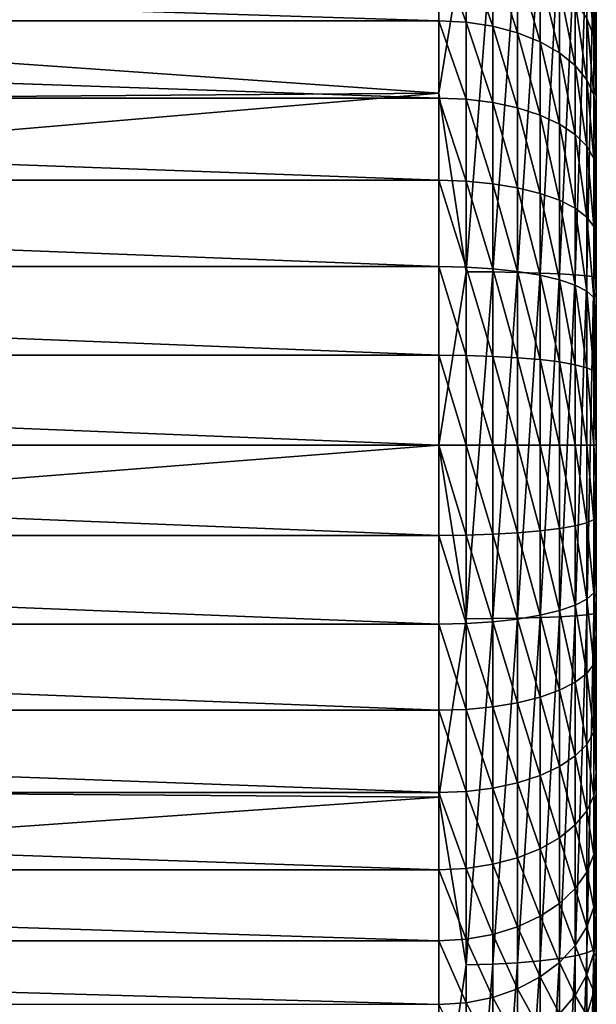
# Model space of a CAD drawing. Header units: metres. Extents: x -36 to 82, y -104 to 104.
# Tile 168 of 245: x 78.57 to 81.5, y -2.84 to 2.16. Entities that reach past the tile are written whole.
import ezdxf

# ---------------------------------------------------------------- set-up
doc = ezdxf.new("R2010")
doc.units = ezdxf.units.M
doc.layers.add('solid_FIT-SHOWER-153_SW0001', color=7, linetype='CONTINUOUS')

msp = doc.modelspace()

# ---------------------------------------------------------------- linework, layer by layer
at = {"layer": 'solid_FIT-SHOWER-153_SW0001'}
for points in [[(81.5, -21.432489, -8.365223), (81.5, 21.432487, -8.365238), (81.5, 21.432581, -6.637674)], [(81.5, -21.432581, -6.637669), (81.5, 21.432581, -6.637674), (81.5, 21.29369, -4.915342)], [(81.5, -21.432489, -8.365223), (81.5, 21.432581, -6.637674), (81.5, -21.432581, -6.637669)], [(81.5, -21.293274, -10.088239), (81.5, 21.29327, -10.08827), (81.5, 21.432487, -8.365238)], [(81.5, -21.293274, -10.088239), (81.5, 21.432487, -8.365238), (81.5, -21.432489, -8.365223)], [(81.5, -21.29369, -4.915342), (81.5, 21.29369, -4.915342), (81.5, 21.016325, -3.208642)], [(81.5, -21.432581, -6.637669), (81.5, 21.29369, -4.915342), (81.5, -21.29369, -4.915342)], [(81.5, -21.015663, -11.794424), (81.5, 21.015654, -11.794476), (81.5, 21.29327, -10.08827)], [(81.5, -21.015663, -11.794424), (81.5, 21.29327, -10.08827), (81.5, -21.293274, -10.088239)], [(81.5, -21.016325, -3.208642), (81.5, 21.016325, -3.208642), (81.5, 20.602665, -1.530969)], [(81.5, -21.29369, -4.915342), (81.5, 21.016325, -3.208642), (81.5, -21.016325, -3.208642)], [(81.5, -20.601898, -13.47168), (81.5, 20.601877, -13.471752), (81.5, 21.015654, -11.794476)], [(81.5, -20.601898, -13.47168), (81.5, 21.015654, -11.794476), (81.5, -21.015663, -11.794424)], [(81.5, -20.602663, -1.530964), (81.5, 20.602665, -1.530969), (81.5, 20.055519, 0.107651)], [(81.5, -21.016325, -3.208642), (81.5, 20.602665, -1.530969), (81.5, -20.602663, -1.530964)], [(81.5, -20.054449, -15.110565), (81.5, 20.054413, -15.110662), (81.5, 20.601877, -13.471752)], [(81.5, -20.054449, -15.110565), (81.5, 20.601877, -13.471752), (81.5, -20.601898, -13.47168)], [(81.5, -20.055513, 0.107665), (81.5, 20.055519, 0.107651), (81.5, 19.377848, 1.69791)], [(81.5, -20.602663, -1.530964), (81.5, 20.055519, 0.107651), (81.5, -20.055513, 0.107665)], [(81.5, -19.376301, -16.701118), (81.5, 19.376245, -16.701237), (81.5, 20.054413, -15.110662)], [(81.5, -19.376301, -16.701118), (81.5, 20.054413, -15.110662), (81.5, -20.054449, -15.110565)], [(81.5, -19.377834, 1.697939), (81.5, 19.377848, 1.69791), (81.5, 18.57423, 3.22838)], [(81.5, -20.055513, 0.107665), (81.5, 19.377848, 1.69791), (81.5, -19.377834, 1.697939)], [(81.5, -18.572834, -18.230757), (81.5, 18.572756, -18.230892), (81.5, 19.376245, -16.701237)], [(81.5, -18.572834, -18.230757), (81.5, 19.376245, -16.701237), (81.5, -19.376301, -16.701118)], [(81.5, -18.574205, 3.228425), (81.5, 18.57423, 3.22838), (81.5, 17.650629, 4.688293)], [(81.5, -19.377834, 1.697939), (81.5, 18.57423, 3.22838), (81.5, -18.574205, 3.228425)], [(81.5, -17.649094, -19.690552), (81.5, 17.648991, -19.690701), (81.5, 18.572756, -18.230892)], [(81.5, -17.649094, -19.690552), (81.5, 18.572756, -18.230892), (81.5, -18.572834, -18.230757)], [(81.5, -17.650585, 4.688355), (81.5, 17.650629, 4.688293), (81.5, 16.612373, 6.069478)], [(81.5, -18.574205, 3.228425), (81.5, 17.650629, 4.688293), (81.5, -17.650585, 4.688355)], [(81.5, -16.61014, -21.072243), (81.5, 16.610012, -21.072399), (81.5, 17.648991, -19.690701)], [(81.5, -16.61014, -21.072243), (81.5, 17.648991, -19.690701), (81.5, -17.649094, -19.690552)], [(81.5, -16.612307, 6.069557), (81.5, 16.612373, 6.069478), (81.5, 15.465448, 7.36343)], [(81.5, -17.650585, 4.688355), (81.5, 16.612373, 6.069478), (81.5, -16.612307, 6.069557)], [(81.5, -15.463136, -22.36577), (81.5, 15.462987, -22.365925), (81.5, 16.610012, -21.072399)], [(81.5, -15.463136, -22.36577), (81.5, 16.610012, -21.072399), (81.5, -16.61014, -21.072243)], [(81.5, -15.465358, 7.363523), (81.5, 15.465448, 7.36343), (81.5, 14.218946, 8.559916)], [(81.5, -16.612307, 6.069557), (81.5, 15.465448, 7.36343), (81.5, -15.465358, 7.363523)], [(81.5, -14.217024, -23.561651), (81.5, 14.216861, -23.561796), (81.5, 15.462987, -22.365925)], [(81.5, -14.217024, -23.561651), (81.5, 15.462987, -22.365925), (81.5, -15.463136, -22.36577)], [(81.5, -14.218828, 8.56002), (81.5, 14.218946, 8.559916), (81.5, 12.880475, 9.652068)], [(81.5, -15.465358, 7.363523), (81.5, 14.218946, 8.559916), (81.5, -14.218828, 8.56002)], [(81.5, -12.878448, -24.653616), (81.5, 12.878271, -24.653748), (81.5, 14.216861, -23.561796)], [(81.5, -12.878448, -24.653616), (81.5, 14.216861, -23.561796), (81.5, -14.217024, -23.561651)], [(81.5, -12.880331, 9.652177), (81.5, 12.880475, 9.652068), (81.5, 11.457454, 10.63365)], [(81.5, -14.218828, 8.56002), (81.5, 12.880475, 9.652068), (81.5, -12.880331, 9.652177)], [(81.5, -11.454263, -25.635622), (81.5, 11.454064, -25.635748), (81.5, 12.878271, -24.653748)], [(81.5, -11.454263, -25.635622), (81.5, 12.878271, -24.653748), (81.5, -12.878448, -24.653616)], [(81.5, -11.457282, 10.633758), (81.5, 11.457454, 10.63365), (81.5, 9.959861, 11.497391)], [(81.5, -12.880331, 9.652177), (81.5, 11.457454, 10.63365), (81.5, -11.457282, 10.633758)], [(81.5, -9.956978, -26.498762), (81.5, 9.956797, -26.498857), (81.5, 11.454064, -25.635748)], [(81.5, -9.956978, -26.498762), (81.5, 11.454064, -25.635748), (81.5, -11.454263, -25.635622)], [(81.5, -9.959671, 11.49749), (81.5, 9.959861, 11.497391), (81.5, 8.399182, 12.237126)], [(81.5, -11.457282, 10.633758), (81.5, 9.959861, 11.497391), (81.5, -9.959671, 11.49749)], [(81.5, -8.400228, -27.236885), (81.5, 8.400111, -27.236937), (81.5, 9.956797, -26.498857)], [(81.5, -8.400228, -27.236885), (81.5, 9.956797, -26.498857), (81.5, -9.956978, -26.498762)], [(81.5, -6.7925, -27.846117), (81.5, 6.7925, -27.846117), (81.5, 8.400111, -27.236937)], [(81.5, -6.7925, -27.846117), (81.5, 8.400111, -27.236937), (81.5, -8.400228, -27.236885)], [(81.5, -8.398981, 12.237212), (81.5, 8.399182, 12.237126), (81.5, 6.783705, 12.849012)], [(81.5, -9.959671, 11.49749), (81.5, 8.399182, 12.237126), (81.5, -8.398981, 12.237212)], [(81.5, -6.211648, -28.077007), (81.5, 6.211647, -28.077007), (81.5, 6.7925, -27.846117)], [(81.5, -6.211648, -28.077007), (81.5, 6.7925, -27.846117), (81.5, -6.7925, -27.846117)], [(81.5, -6.783495, 12.849082), (81.5, 6.783705, 12.849012), (81.5, 5.121843, 13.32949)], [(81.5, -8.398981, 12.237212), (81.5, 6.783705, 12.849012), (81.5, -6.783495, 12.849082)], [(81.5, -5.65836, -28.373512), (81.5, 5.658359, -28.373514), (81.5, 6.211647, -28.077007)], [(81.5, -6.211648, -28.077007), (81.5, -5.65836, -28.373512), (81.5, 6.211647, -28.077007)], [(81.5, -5.139075, -28.732426), (81.5, 5.139073, -28.732426), (81.5, 5.658359, -28.373514)], [(81.5, -5.65836, -28.373512), (81.5, -5.139075, -28.732426), (81.5, 5.658359, -28.373514)], [(81.5, -4.662955, -29.149036), (81.5, 4.662953, -29.149036), (81.5, 5.139073, -28.732426)], [(81.5, -5.139075, -28.732426), (81.5, -4.662955, -29.149036), (81.5, 5.139073, -28.732426)], [(81.5, -5.121615, 13.329546), (81.5, 5.121843, 13.32949), (81.5, 3.428286, 13.674069)], [(81.5, -6.783495, 12.849082), (81.5, 5.121843, 13.32949), (81.5, -5.121615, 13.329546)], [(81.5, -4.238399, -29.615925), (81.5, 4.238398, -29.615927), (81.5, 4.662953, -29.149036)], [(81.5, -4.662955, -29.149036), (81.5, -4.238399, -29.615925), (81.5, 4.662953, -29.149036)], [(81.5, -3.869931, -30.127396), (81.5, 3.869931, -30.127398), (81.5, 4.238398, -29.615927)], [(81.5, -4.238399, -29.615925), (81.5, -3.869931, -30.127396), (81.5, 4.238398, -29.615927)], [(81.5, -3.561512, -30.677952), (81.5, 3.561512, -30.677952), (81.5, 3.869931, -30.127398)], [(81.5, -3.869931, -30.127396), (81.5, -3.561512, -30.677952), (81.5, 3.869931, -30.127398)], [(59.730202, 3.259323, 14.51007), (80.699997, 1.790382, 14.67785), (80.699997, 3.569153, 14.461868)], [(80.838455, 2.642914, 14.580317), (80.699997, 3.569153, 14.461868), (80.699997, 1.790382, 14.67785)], [(81.5, -3.317112, -31.261496), (81.5, 3.317112, -31.261497), (81.5, 3.561512, -30.677952)], [(81.5, -3.561512, -30.677952), (81.5, -3.317112, -31.261496), (81.5, 3.561512, -30.677952)], [(81.487938, 2.565722, 13.93541), (81.5, 1.717912, 13.881236), (81.5, 3.428286, 13.674069)], [(81.5, -3.428084, 13.674102), (81.5, 3.428286, 13.674069), (81.5, 1.717912, 13.881236)], [(81.5, -5.121615, 13.329546), (81.5, 3.428286, 13.674069), (81.5, -3.428084, 13.674102)], [(81.5, -3.141111, -31.867712), (81.5, 3.141111, -31.867714), (81.5, 3.317112, -31.261497)], [(81.5, -3.317112, -31.261496), (81.5, -3.141111, -31.867712), (81.5, 3.317112, -31.261497)], [(59.730202, 3.259323, 14.51007), (59.796329, 1.635423, 14.689808), (80.699997, 1.790382, 14.67785)], [(81.5, -3.035072, -32.48642), (81.5, 3.035072, -32.48642), (81.5, 3.141111, -31.867714)], [(81.5, -3.141111, -31.867712), (81.5, -3.035072, -32.48642), (81.5, 3.141111, -31.867714)], [(81.5, -3, -33.110497), (81.5, 3, -33.110497), (81.5, 3.035072, -32.48642)], [(81.5, -3.035072, -32.48642), (81.5, -3, -33.110497), (81.5, 3.035072, -32.48642)], [(81.5, 3, -85.449997), (81.5, -3, -85.449997), (81.5, -2.993776, -85.644798)], [(81.5, 3, -33.110497), (81.5, -3, -85.449997), (81.5, 3, -85.449997)], [(81.5, -3, -33.110497), (81.5, -3, -85.449997), (81.5, 3, -33.110497)], [(81.5, 3, -85.449997), (81.5, -2.993776, -85.644798), (81.5, 2.993776, -85.644798)], [(81.5, 2.993776, -85.644798), (81.5, -2.993776, -85.644798), (81.5, -2.974876, -85.838188)], [(81.5, 2.993776, -85.644798), (81.5, -2.974876, -85.838188), (81.5, 2.974876, -85.838188)], [(81.5, 2.974876, -85.838188), (81.5, -2.974876, -85.838188), (81.5, -2.943274, -86.030304)], [(81.5, 2.974876, -85.838188), (81.5, -2.943274, -86.030304), (81.5, 2.943274, -86.030304)], [(81.5, 2.943274, -86.030304), (81.5, -2.943274, -86.030304), (81.5, -2.898812, -86.222015)], [(81.5, 2.943274, -86.030304), (81.5, -2.898812, -86.222015), (81.5, 2.898812, -86.222015)], [(81.5, 2.898812, -86.222015), (81.5, -2.898812, -86.222015), (81.5, -2.841937, -86.410873)], [(81.5, 2.898812, -86.222015), (81.5, -2.841937, -86.410873), (81.5, 2.841937, -86.410873)], [(81.5, 2.841937, -86.410873), (81.5, -2.841937, -86.410873), (81.5, -2.77292, -86.59481)], [(81.5, 2.841937, -86.410873), (81.5, -2.77292, -86.59481), (81.5, 2.77292, -86.59481)], [(81.5, 2.77292, -86.59481), (81.5, -2.77292, -86.59481), (81.5, -2.691584, -86.774727)], [(81.5, 2.77292, -86.59481), (81.5, -2.691584, -86.774727), (81.5, 2.691584, -86.774727)], [(81.5, 2.691584, -86.774727), (81.5, -2.691584, -86.774727), (81.5, -2.599005, -86.948387)], [(81.5, 2.691584, -86.774727), (81.5, -2.599005, -86.948387), (81.5, 2.599005, -86.948387)], [(80.838455, 2.642914, 14.580317), (80.699997, 1.790382, 14.67785), (80.838448, 0.882827, 14.720399)], [(80.838455, 2.642914, 14.580317), (80.838448, 0.882827, 14.720399), (80.973305, 2.638628, 14.544512)], [(80.838448, 0.882827, 14.720399), (80.973297, 0.881395, 14.684369), (80.973305, 2.638628, 14.544512)], [(80.973305, 2.638628, 14.544512), (80.973297, 0.881395, 14.684369), (81.099838, 2.631622, 14.485978)], [(80.973297, 0.881395, 14.684369), (81.099823, 0.879055, 14.625465), (81.099838, 2.631622, 14.485978)], [(81.099838, 2.631622, 14.485978), (81.099823, 0.879055, 14.625465), (81.214195, 2.622108, 14.406498)], [(81.099823, 0.879055, 14.625465), (81.21418, 0.875877, 14.545484), (81.214195, 2.622108, 14.406498)], [(81.214195, 2.622108, 14.406498), (81.21418, 0.875877, 14.545484), (81.312897, 2.610378, 14.308491)], [(81.21418, 0.875877, 14.545484), (81.312881, 0.871959, 14.446856), (81.312897, 2.610378, 14.308491)], [(81.312897, 2.610378, 14.308491), (81.312881, 0.871959, 14.446856), (81.392937, 2.596786, 14.194942)], [(81.312881, 0.871959, 14.446856), (81.392929, 0.867419, 14.332588), (81.392937, 2.596786, 14.194942)], [(81.392937, 2.596786, 14.194942), (81.392929, 0.867419, 14.332588), (81.451881, 2.581748, 14.069306)], [(81.392929, 0.867419, 14.332588), (81.451874, 0.862395, 14.206157), (81.451881, 2.581748, 14.069306)], [(81.451881, 2.581748, 14.069306), (81.451874, 0.862395, 14.206157), (81.487938, 2.565722, 13.93541)], [(81.451874, 0.862395, 14.206157), (81.48793, 0.857042, 14.071412), (81.487938, 2.565722, 13.93541)], [(81.487938, 2.565722, 13.93541), (81.48793, 0.857042, 14.071412), (81.5, 1.717912, 13.881236)], [(81.5, 2.599005, -86.948387), (81.5, -2.599005, -86.948387), (81.5, -2.49527, -87.115356)], [(81.5, 2.599005, -86.948387), (81.5, -2.49527, -87.115356), (81.5, 2.49527, -87.115356)], [(80.699997, 2.158646, -88.577339), (69.300003, 2.158646, -88.577339), (69.300003, 2.519866, -88.294342)], [(80.699997, 2.158646, -88.577339), (69.300003, 2.519866, -88.294342), (80.699997, 2.519866, -88.294342)], [(80.838921, 2.151742, -88.567337), (80.699997, 2.158646, -88.577339), (80.699997, 2.519866, -88.294342)], [(80.838921, 2.511807, -88.28524), (80.838921, 2.151742, -88.567337), (80.699997, 2.519866, -88.294342)], [(80.973747, 2.131212, -88.53759), (80.838921, 2.151742, -88.567337), (80.838921, 2.511807, -88.28524)], [(80.973747, 2.487841, -88.258194), (80.973747, 2.131212, -88.53759), (80.838921, 2.511807, -88.28524)], [(81.100243, 2.097682, -88.489014), (80.973747, 2.131212, -88.53759), (80.973747, 2.487841, -88.258194)], [(81.100243, 2.4487, -88.214012), (81.100243, 2.097682, -88.489014), (80.973747, 2.487841, -88.258194)], [(81.5, 2.49527, -87.115356), (81.5, -2.49527, -87.115356), (81.5, -2.380571, -87.275581)], [(81.5, 2.49527, -87.115356), (81.5, -2.380571, -87.275581), (81.5, 2.380571, -87.275581)], [(81.214554, 2.052171, -88.42308), (81.100243, 2.097682, -88.489014), (81.100243, 2.4487, -88.214012)], [(81.214554, 2.395575, -88.154045), (81.214554, 2.052171, -88.42308), (81.100243, 2.4487, -88.214012)], [(81.488014, 2.08085, -87.79879), (81.452042, 2.170287, -87.89975), (81.452042, 2.449748, -87.620285)], [(81.488014, 2.348794, -87.530853), (81.488014, 2.08085, -87.79879), (81.452042, 2.449748, -87.620285)], [(81.313194, 1.996067, -88.341805), (81.214554, 2.052171, -88.42308), (81.214554, 2.395575, -88.154045)], [(81.313194, 2.330082, -88.080116), (81.313194, 1.996067, -88.341805), (81.214554, 2.395575, -88.154045)], [(81.5, 2.380571, -87.275581), (81.5, -2.380571, -87.275581), (81.5, -2.25608, -87.427368)], [(81.5, 2.380571, -87.275581), (81.5, -2.25608, -87.427368), (81.5, 2.25608, -87.427368)], [(81.393166, 1.931077, -88.24765), (81.313194, 1.996067, -88.341805), (81.313194, 2.330082, -88.080116)], [(81.393166, 2.254216, -87.994484), (81.393166, 1.931077, -88.24765), (81.313194, 2.330082, -88.080116)], [(81.5, 2.121259, -87.571259), (81.488014, 2.08085, -87.79879), (81.488014, 2.348794, -87.530853)], [(81.5, 2.25608, -87.427368), (81.5, 2.121259, -87.571259), (81.488014, 2.348794, -87.530853)], [(81.452042, 1.859179, -88.143486), (81.393166, 1.931077, -88.24765), (81.393166, 2.254216, -87.994484)], [(81.452042, 2.170287, -87.89975), (81.452042, 1.859179, -88.143486), (81.393166, 2.254216, -87.994484)], [(81.5, 2.25608, -87.427368), (81.5, -2.25608, -87.427368), (81.5, -2.121259, -87.571259)], [(81.5, 2.25608, -87.427368), (81.5, -2.121259, -87.571259), (81.5, 2.121259, -87.571259)], [(80.699997, 1.765948, -88.814735), (69.300003, 1.765948, -88.814735), (69.300003, 2.158646, -88.577339)], [(80.699997, 1.765948, -88.814735), (69.300003, 2.158646, -88.577339), (80.699997, 2.158646, -88.577339)], [(80.838921, 1.7603, -88.80397), (80.699997, 1.765948, -88.814735), (80.699997, 2.158646, -88.577339)], [(80.838921, 2.151742, -88.567337), (80.838921, 1.7603, -88.80397), (80.699997, 2.158646, -88.577339)], [(81.488014, 1.782562, -88.032486), (81.452042, 1.859179, -88.143486), (81.452042, 2.170287, -87.89975)], [(81.488014, 2.08085, -87.79879), (81.488014, 1.782562, -88.032486), (81.452042, 2.170287, -87.89975)], [(80.973747, 1.743505, -88.771973), (80.838921, 1.7603, -88.80397), (80.838921, 2.151742, -88.567337)], [(80.973747, 2.131212, -88.53759), (80.973747, 1.743505, -88.771973), (80.838921, 2.151742, -88.567337)], [(81.100243, 1.716074, -88.719704), (80.973747, 1.743505, -88.771973), (80.973747, 2.131212, -88.53759)], [(81.100243, 2.097682, -88.489014), (81.100243, 1.716074, -88.719704), (80.973747, 2.131212, -88.53759)], [(81.5, 2.121259, -87.571259), (81.5, 1.977367, -87.706078), (81.488014, 2.08085, -87.79879)], [(81.5, 2.121259, -87.571259), (81.5, -2.121259, -87.571259), (81.5, -1.977367, -87.706078)], [(81.5, 2.121259, -87.571259), (81.5, -1.977367, -87.706078), (81.5, 1.977367, -87.706078)], [(81.214554, 1.678843, -88.648766), (81.100243, 1.716074, -88.719704), (81.100243, 2.097682, -88.489014)], [(81.214554, 2.052171, -88.42308), (81.214554, 1.678843, -88.648766), (81.100243, 2.097682, -88.489014)], [(81.5, 1.825582, -87.830574), (81.488014, 1.782562, -88.032486), (81.488014, 2.08085, -87.79879)], [(81.5, 1.977367, -87.706078), (81.5, 1.825582, -87.830574), (81.488014, 2.08085, -87.79879)], [(81.313194, 1.632945, -88.561317), (81.214554, 1.678843, -88.648766), (81.214554, 2.052171, -88.42308)], [(81.313194, 1.996067, -88.341805), (81.313194, 1.632945, -88.561317), (81.214554, 2.052171, -88.42308)], [(81.393166, 1.579778, -88.460014), (81.313194, 1.632945, -88.561317), (81.313194, 1.996067, -88.341805)], [(81.393166, 1.931077, -88.24765), (81.393166, 1.579778, -88.460014), (81.313194, 1.996067, -88.341805)], [(81.5, 1.977367, -87.706078), (81.5, -1.977367, -87.706078), (81.5, -1.825582, -87.830574)], [(81.5, 1.977367, -87.706078), (81.5, -1.825582, -87.830574), (81.5, 1.825582, -87.830574)], [(81.452042, 1.520959, -88.347946), (81.393166, 1.579778, -88.460014), (81.393166, 1.931077, -88.24765)], [(81.452042, 1.859179, -88.143486), (81.452042, 1.520959, -88.347946), (81.393166, 1.931077, -88.24765)], [(81.488014, 1.458281, -88.228523), (81.452042, 1.520959, -88.347946), (81.452042, 1.859179, -88.143486)], [(81.488014, 1.782562, -88.032486), (81.488014, 1.458281, -88.228523), (81.452042, 1.859179, -88.143486)], [(81.5, 1.825582, -87.830574), (81.5, 1.665355, -87.945267), (81.488014, 1.782562, -88.032486)], [(81.5, 1.825582, -87.830574), (81.5, -1.825582, -87.830574), (81.5, -1.665355, -87.945267)], [(81.5, 1.825582, -87.830574), (81.5, -1.665355, -87.945267), (81.5, 1.665355, -87.945267)], [(59.796329, 1.635423, 14.689808), (59.818478, 0, 14.75), (80.699997, 1.790382, 14.67785)], [(59.818478, 0, 14.75), (80.699997, 0, 14.75), (80.699997, 1.790382, 14.67785)], [(80.699997, 1.347499, -89.003059), (69.300003, 1.347499, -89.003059), (69.300003, 1.765948, -88.814735)], [(80.699997, 1.347499, -89.003059), (69.300003, 1.765948, -88.814735), (80.699997, 1.765948, -88.814735)], [(80.838448, 0.882827, 14.720399), (80.699997, 1.790382, 14.67785), (80.699997, 0, 14.75)], [(80.838921, 1.343189, -88.991699), (80.699997, 1.347499, -89.003059), (80.699997, 1.765948, -88.814735)], [(80.838921, 1.7603, -88.80397), (80.838921, 1.343189, -88.991699), (80.699997, 1.765948, -88.814735)], [(80.973747, 1.330373, -88.957909), (80.838921, 1.343189, -88.991699), (80.838921, 1.7603, -88.80397)], [(80.973747, 1.743505, -88.771973), (80.973747, 1.330373, -88.957909), (80.838921, 1.7603, -88.80397)], [(81.5, 1.498389, -88.049004), (81.488014, 1.458281, -88.228523), (81.488014, 1.782562, -88.032486)], [(81.5, 1.665355, -87.945267), (81.5, 1.498389, -88.049004), (81.488014, 1.782562, -88.032486)], [(81.100243, 1.309443, -88.902718), (80.973747, 1.330373, -88.957909), (80.973747, 1.743505, -88.771973)], [(81.100243, 1.716074, -88.719704), (81.100243, 1.309443, -88.902718), (80.973747, 1.743505, -88.771973)], [(81.214554, 1.281034, -88.827805), (81.100243, 1.309443, -88.902718), (81.100243, 1.716074, -88.719704)], [(81.214554, 1.678843, -88.648766), (81.214554, 1.281034, -88.827805), (81.100243, 1.716074, -88.719704)], [(81.48793, 0.857042, 14.071412), (81.5, 0, 13.95), (81.5, 1.717912, 13.881236)], [(81.5, -1.717785, 13.881248), (81.5, 1.717912, 13.881236), (81.5, 0, 13.95)], [(81.5, -3.428084, 13.674102), (81.5, 1.717912, 13.881236), (81.5, -1.717785, 13.881248)], [(81.313194, 1.246011, -88.735458), (81.214554, 1.281034, -88.827805), (81.214554, 1.678843, -88.648766)], [(81.313194, 1.632945, -88.561317), (81.313194, 1.246011, -88.735458), (81.214554, 1.678843, -88.648766)], [(81.5, 1.665355, -87.945267), (81.5, -1.665355, -87.945267), (81.5, -1.498389, -88.049004)], [(81.5, 1.665355, -87.945267), (81.5, -1.498389, -88.049004), (81.5, 1.498389, -88.049004)], [(81.393166, 1.205442, -88.628487), (81.313194, 1.246011, -88.735458), (81.313194, 1.632945, -88.561317)], [(81.393166, 1.579778, -88.460014), (81.393166, 1.205442, -88.628487), (81.313194, 1.632945, -88.561317)], [(81.452042, 1.160561, -88.510147), (81.393166, 1.205442, -88.628487), (81.393166, 1.579778, -88.460014)], [(81.452042, 1.520959, -88.347946), (81.452042, 1.160561, -88.510147), (81.393166, 1.579778, -88.460014)], [(81.488014, 1.112735, -88.384041), (81.452042, 1.160561, -88.510147), (81.452042, 1.520959, -88.347946)], [(81.488014, 1.458281, -88.228523), (81.488014, 1.112735, -88.384041), (81.452042, 1.520959, -88.347946)], [(81.5, 1.498389, -88.049004), (81.5, 1.324724, -88.141586), (81.488014, 1.458281, -88.228523)], [(81.5, 1.14481, -88.222923), (81.488014, 1.112735, -88.384041), (81.488014, 1.458281, -88.228523)], [(81.5, 1.324724, -88.141586), (81.5, 1.14481, -88.222923), (81.488014, 1.458281, -88.228523)], [(81.5, 1.498389, -88.049004), (81.5, -1.498389, -88.049004), (81.5, -1.324724, -88.141586)], [(81.5, 1.498389, -88.049004), (81.5, -1.324724, -88.141586), (81.5, 1.324724, -88.141586)], [(80.699997, 0.9094, -89.13958), (69.300003, 0.9094, -89.13958), (69.300003, 1.347499, -89.003059)], [(80.699997, 0.9094, -89.13958), (69.300003, 1.347499, -89.003059), (80.699997, 1.347499, -89.003059)], [(80.838921, 0.906491, -89.127777), (80.699997, 0.9094, -89.13958), (80.699997, 1.347499, -89.003059)], [(80.838921, 1.343189, -88.991699), (80.838921, 0.906491, -89.127777), (80.699997, 1.347499, -89.003059)], [(80.973747, 0.897842, -89.09269), (80.838921, 0.906491, -89.127777), (80.838921, 1.343189, -88.991699)], [(80.973747, 1.330373, -88.957909), (80.973747, 0.897842, -89.09269), (80.838921, 1.343189, -88.991699)], [(81.100243, 0.883716, -89.035378), (80.973747, 0.897842, -89.09269), (80.973747, 1.330373, -88.957909)], [(81.100243, 1.309443, -88.902718), (81.100243, 0.883716, -89.035378), (80.973747, 1.330373, -88.957909)], [(81.214554, 0.864544, -88.957588), (81.100243, 0.883716, -89.035378), (81.100243, 1.309443, -88.902718)], [(81.214554, 1.281034, -88.827805), (81.214554, 0.864544, -88.957588), (81.100243, 1.309443, -88.902718)], [(81.5, 1.324724, -88.141586), (81.5, -1.324724, -88.141586), (81.5, -1.14481, -88.222923)], [(81.5, 1.324724, -88.141586), (81.5, -1.14481, -88.222923), (81.5, 1.14481, -88.222923)], [(81.313194, 0.840908, -88.861694), (81.214554, 0.864544, -88.957588), (81.214554, 1.281034, -88.827805)], [(81.313194, 1.246011, -88.735458), (81.313194, 0.840908, -88.861694), (81.214554, 1.281034, -88.827805)], [(81.393166, 0.813529, -88.750618), (81.313194, 0.840908, -88.861694), (81.313194, 1.246011, -88.735458)], [(81.393166, 1.205442, -88.628487), (81.393166, 0.813529, -88.750618), (81.313194, 1.246011, -88.735458)], [(81.452042, 0.783239, -88.627724), (81.393166, 0.813529, -88.750618), (81.393166, 1.205442, -88.628487)], [(81.452042, 1.160561, -88.510147), (81.452042, 0.783239, -88.627724), (81.393166, 1.205442, -88.628487)], [(81.488014, 0.750962, -88.496773), (81.452042, 0.783239, -88.627724), (81.452042, 1.160561, -88.510147)], [(81.488014, 1.112735, -88.384041), (81.488014, 0.750962, -88.496773), (81.452042, 1.160561, -88.510147)], [(81.5, 1.14481, -88.222923), (81.5, 0.960877, -88.291939), (81.488014, 1.112735, -88.384041)], [(81.5, 0.772019, -88.348816), (81.488014, 0.750962, -88.496773), (81.488014, 1.112735, -88.384041)], [(81.5, 0.960877, -88.291939), (81.5, 0.772019, -88.348816), (81.488014, 1.112735, -88.384041)], [(81.5, 1.14481, -88.222923), (81.5, -1.14481, -88.222923), (81.5, -0.960877, -88.291939)], [(81.5, 1.14481, -88.222923), (81.5, -0.960877, -88.291939), (81.5, 0.960877, -88.291939)], [(81.5, 0.960877, -88.291939), (81.5, -0.960877, -88.291939), (81.5, -0.772019, -88.348816)], [(81.5, 0.960877, -88.291939), (81.5, -0.772019, -88.348816), (81.5, 0.772019, -88.348816)], [(80.699997, 0.458039, -89.22229), (69.300003, 0.458039, -89.22229), (69.300003, 0.9094, -89.13958)], [(80.699997, 0.458039, -89.22229), (69.300003, 0.9094, -89.13958), (80.699997, 0.9094, -89.13958)], [(80.838921, 0.456574, -89.210228), (80.699997, 0.458039, -89.22229), (80.699997, 0.9094, -89.13958)], [(80.838921, 0.906491, -89.127777), (80.838921, 0.456574, -89.210228), (80.699997, 0.9094, -89.13958)], [(80.973747, 0.452218, -89.174355), (80.838921, 0.456574, -89.210228), (80.838921, 0.906491, -89.127777)], [(80.973747, 0.897842, -89.09269), (80.973747, 0.452218, -89.174355), (80.838921, 0.906491, -89.127777)], [(80.838448, 0.882827, 14.720399), (80.699997, 0, 14.75), (80.838432, -0.882827, 14.720402)], [(80.838448, 0.882827, 14.720399), (80.838432, -0.882827, 14.720402), (80.973297, 0.881395, 14.684369)], [(80.838432, -0.882827, 14.720402), (80.973282, -0.881395, 14.684374), (80.973297, 0.881395, 14.684369)], [(80.973297, 0.881395, 14.684369), (80.973282, -0.881395, 14.684374), (81.099823, 0.879055, 14.625465)], [(80.973282, -0.881395, 14.684374), (81.099815, -0.879055, 14.625473), (81.099823, 0.879055, 14.625465)], [(81.100243, 0.445103, -89.115753), (80.973747, 0.452218, -89.174355), (80.973747, 0.897842, -89.09269)], [(81.100243, 0.883716, -89.035378), (81.100243, 0.445103, -89.115753), (80.973747, 0.897842, -89.09269)], [(81.099823, 0.879055, 14.625465), (81.099815, -0.879055, 14.625473), (81.21418, 0.875877, 14.545484)], [(81.099815, -0.879055, 14.625473), (81.214172, -0.875877, 14.545492), (81.21418, 0.875877, 14.545484)], [(81.214554, 0.435447, -89.036224), (81.100243, 0.445103, -89.115753), (81.100243, 0.883716, -89.035378)], [(81.214554, 0.864544, -88.957588), (81.214554, 0.435447, -89.036224), (81.100243, 0.883716, -89.035378)], [(81.21418, 0.875877, 14.545484), (81.214172, -0.875877, 14.545492), (81.312881, 0.871959, 14.446856)], [(81.214172, -0.875877, 14.545492), (81.312874, -0.871959, 14.446867), (81.312881, 0.871959, 14.446856)], [(81.313194, 0.423542, -88.938179), (81.214554, 0.435447, -89.036224), (81.214554, 0.864544, -88.957588)], [(81.313194, 0.840908, -88.861694), (81.313194, 0.423542, -88.938179), (81.214554, 0.864544, -88.957588)], [(81.312881, 0.871959, 14.446856), (81.312874, -0.871959, 14.446867), (81.392929, 0.867419, 14.332588)], [(81.312874, -0.871959, 14.446867), (81.392921, -0.867419, 14.3326), (81.392929, 0.867419, 14.332588)], [(81.392929, 0.867419, 14.332588), (81.392921, -0.867419, 14.3326), (81.451874, 0.862395, 14.206157)], [(81.392921, -0.867419, 14.3326), (81.451874, -0.862396, 14.20617), (81.451874, 0.862395, 14.206157)], [(81.451874, 0.862395, 14.206157), (81.451874, -0.862396, 14.20617), (81.48793, 0.857042, 14.071412)], [(81.451874, -0.862396, 14.20617), (81.48793, -0.857043, 14.071425), (81.48793, 0.857042, 14.071412)], [(81.48793, 0.857042, 14.071412), (81.48793, -0.857043, 14.071425), (81.5, 0, 13.95)], [(81.393166, 0.409752, -88.824608), (81.313194, 0.423542, -88.938179), (81.313194, 0.840908, -88.861694)], [(81.393166, 0.813529, -88.750618), (81.393166, 0.409752, -88.824608), (81.313194, 0.840908, -88.861694)], [(81.452042, 0.394496, -88.698967), (81.393166, 0.409752, -88.824608), (81.393166, 0.813529, -88.750618)], [(81.452042, 0.783239, -88.627724), (81.452042, 0.394496, -88.698967), (81.393166, 0.813529, -88.750618)], [(81.488014, 0.378239, -88.565079), (81.452042, 0.394496, -88.698967), (81.452042, 0.783239, -88.627724)], [(81.488014, 0.750962, -88.496773), (81.488014, 0.378239, -88.565079), (81.452042, 0.783239, -88.627724)], [(81.5, 0.772019, -88.348816), (81.5, 0.580307, -88.393272), (81.488014, 0.750962, -88.496773)], [(81.5, 0.772019, -88.348816), (81.5, -0.772019, -88.348816), (81.5, -0.580307, -88.393272)], [(81.5, 0.772019, -88.348816), (81.5, -0.580307, -88.393272), (81.5, 0.580307, -88.393272)], [(81.5, 0.388188, -88.424873), (81.488014, 0.378239, -88.565079), (81.488014, 0.750962, -88.496773)], [(81.5, 0.580307, -88.393272), (81.5, 0.388188, -88.424873), (81.488014, 0.750962, -88.496773)], [(81.5, 0.580307, -88.393272), (81.5, -0.580307, -88.393272), (81.5, -0.388188, -88.424873)], [(81.5, 0.580307, -88.393272), (81.5, -0.388188, -88.424873), (81.5, 0.388188, -88.424873)], [(80.699997, 0, -89.25), (69.300003, 0, -89.25), (69.300003, 0.458039, -89.22229)], [(80.699997, 0.458039, -89.22229), (80.699997, 0, -89.25), (69.300003, 0.458039, -89.22229)], [(80.838921, 0, -89.237846), (80.699997, 0, -89.25), (80.699997, 0.458039, -89.22229)], [(80.838921, 0.456574, -89.210228), (80.838921, 0, -89.237846), (80.699997, 0.458039, -89.22229)], [(80.973747, 0, -89.201706), (80.838921, 0, -89.237846), (80.838921, 0.456574, -89.210228)], [(80.973747, 0.452218, -89.174355), (80.973747, 0, -89.201706), (80.838921, 0.456574, -89.210228)], [(81.100243, 0, -89.142677), (80.973747, 0, -89.201706), (80.973747, 0.452218, -89.174355)], [(81.100243, 0.445103, -89.115753), (81.100243, 0, -89.142677), (80.973747, 0.452218, -89.174355)], [(81.214554, 0, -89.062569), (81.100243, 0, -89.142677), (81.100243, 0.445103, -89.115753)], [(81.214554, 0.435447, -89.036224), (81.214554, 0, -89.062569), (81.100243, 0.445103, -89.115753)], [(81.313194, 0, -88.963799), (81.214554, 0, -89.062569), (81.214554, 0.435447, -89.036224)], [(81.313194, 0.423542, -88.938179), (81.313194, 0, -88.963799), (81.214554, 0.435447, -89.036224)], [(81.393166, 0, -88.849396), (81.313194, 0, -88.963799), (81.313194, 0.423542, -88.938179)], [(81.393166, 0.409752, -88.824608), (81.393166, 0, -88.849396), (81.313194, 0.423542, -88.938179)], [(81.452042, 0, -88.722832), (81.393166, 0, -88.849396), (81.393166, 0.409752, -88.824608)], [(81.452042, 0.394496, -88.698967), (81.452042, 0, -88.722832), (81.393166, 0.409752, -88.824608)], [(81.488014, 0, -88.587959), (81.452042, 0, -88.722832), (81.452042, 0.394496, -88.698967)], [(81.488014, 0.378239, -88.565079), (81.488014, 0, -88.587959), (81.452042, 0.394496, -88.698967)], [(81.5, 0.388188, -88.424873), (81.5, 0.194799, -88.443779), (81.488014, 0.378239, -88.565079)], [(81.5, 0, -88.449997), (81.488014, 0, -88.587959), (81.488014, 0.378239, -88.565079)], [(81.5, 0.194799, -88.443779), (81.5, 0, -88.449997), (81.488014, 0.378239, -88.565079)], [(81.5, 0.388188, -88.424873), (81.5, -0.388188, -88.424873), (81.5, -0.194799, -88.443779)], [(81.5, 0.388188, -88.424873), (81.5, -0.194799, -88.443779), (81.5, 0.194799, -88.443779)], [(81.5, 0.194799, -88.443779), (81.5, -0.194799, -88.443779), (81.5, 0, -88.449997)], [(59.796291, -1.636438, 14.689702), (80.699997, 0, 14.75), (59.818478, 0, 14.75)], [(59.796291, -1.636438, 14.689702), (80.699997, -1.790382, 14.67785), (80.699997, 0, 14.75)], [(80.699997, -0.458039, -89.22229), (69.300003, -0.458039, -89.22229), (69.300003, 0, -89.25)], [(80.699997, -0.458039, -89.22229), (69.300003, 0, -89.25), (80.699997, 0, -89.25)], [(80.699997, -1.790382, 14.67785), (80.838432, -0.882827, 14.720402), (80.699997, 0, 14.75)], [(80.838921, -0.456574, -89.210228), (80.699997, -0.458039, -89.22229), (80.699997, 0, -89.25)], [(80.838921, 0, -89.237846), (80.838921, -0.456574, -89.210228), (80.699997, 0, -89.25)], [(80.973747, -0.452218, -89.174355), (80.838921, -0.456574, -89.210228), (80.838921, 0, -89.237846)], [(80.973747, 0, -89.201706), (80.973747, -0.452218, -89.174355), (80.838921, 0, -89.237846)], [(81.100243, -0.445103, -89.115753), (80.973747, -0.452218, -89.174355), (80.973747, 0, -89.201706)], [(81.100243, 0, -89.142677), (81.100243, -0.445103, -89.115753), (80.973747, 0, -89.201706)], [(81.214554, -0.435447, -89.036224), (81.100243, -0.445103, -89.115753), (81.100243, 0, -89.142677)], [(81.214554, 0, -89.062569), (81.214554, -0.435447, -89.036224), (81.100243, 0, -89.142677)], [(81.313194, -0.423542, -88.938179), (81.214554, -0.435447, -89.036224), (81.214554, 0, -89.062569)], [(81.313194, 0, -88.963799), (81.313194, -0.423542, -88.938179), (81.214554, 0, -89.062569)], [(81.393166, -0.409752, -88.824608), (81.313194, -0.423542, -88.938179), (81.313194, 0, -88.963799)], [(81.393166, 0, -88.849396), (81.393166, -0.409752, -88.824608), (81.313194, 0, -88.963799)], [(81.452042, -0.394496, -88.698967), (81.393166, -0.409752, -88.824608), (81.393166, 0, -88.849396)], [(81.452042, 0, -88.722832), (81.452042, -0.394496, -88.698967), (81.393166, 0, -88.849396)], [(81.488014, -0.378239, -88.565079), (81.452042, -0.394496, -88.698967), (81.452042, 0, -88.722832)], [(81.488014, 0, -88.587959), (81.488014, -0.378239, -88.565079), (81.452042, 0, -88.722832)], [(81.48793, -0.857043, 14.071425), (81.5, -1.717785, 13.881248), (81.5, 0, 13.95)], [(81.5, -0.194799, -88.443779), (81.488014, -0.378239, -88.565079), (81.488014, 0, -88.587959)], [(81.5, 0, -88.449997), (81.5, -0.194799, -88.443779), (81.488014, 0, -88.587959)], [(81.5, -0.194799, -88.443779), (81.5, -0.388188, -88.424873), (81.488014, -0.378239, -88.565079)], [(81.452042, -0.394496, -88.698967), (81.452042, -0.783239, -88.627724), (81.393166, -0.409752, -88.824608)], [(81.488014, -0.378239, -88.565079), (81.488014, -0.750962, -88.496773), (81.452042, -0.394496, -88.698967)], [(81.488014, -0.750962, -88.496773), (81.452042, -0.783239, -88.627724), (81.452042, -0.394496, -88.698967)], [(81.5, -0.580307, -88.393272), (81.488014, -0.750962, -88.496773), (81.488014, -0.378239, -88.565079)], [(81.5, -0.388188, -88.424873), (81.5, -0.580307, -88.393272), (81.488014, -0.378239, -88.565079)], [(81.100243, -0.445103, -89.115753), (81.100243, -0.883716, -89.035378), (80.973747, -0.452218, -89.174355)], [(81.214554, -0.435447, -89.036224), (81.214554, -0.864544, -88.957588), (81.100243, -0.445103, -89.115753)], [(81.214554, -0.864544, -88.957588), (81.100243, -0.883716, -89.035378), (81.100243, -0.445103, -89.115753)], [(81.313194, -0.423542, -88.938179), (81.313194, -0.840908, -88.861694), (81.214554, -0.435447, -89.036224)], [(81.313194, -0.840908, -88.861694), (81.214554, -0.864544, -88.957588), (81.214554, -0.435447, -89.036224)], [(81.393166, -0.409752, -88.824608), (81.393166, -0.813529, -88.750618), (81.313194, -0.423542, -88.938179)], [(81.393166, -0.813529, -88.750618), (81.313194, -0.840908, -88.861694), (81.313194, -0.423542, -88.938179)], [(81.452042, -0.783239, -88.627724), (81.393166, -0.813529, -88.750618), (81.393166, -0.409752, -88.824608)], [(80.699997, -0.9094, -89.13958), (69.300003, -0.9094, -89.13958), (69.300003, -0.458039, -89.22229)], [(80.699997, -0.458039, -89.22229), (80.699997, -0.9094, -89.13958), (69.300003, -0.458039, -89.22229)], [(80.838921, -0.456574, -89.210228), (80.838921, -0.906491, -89.127777), (80.699997, -0.458039, -89.22229)], [(80.838921, -0.906491, -89.127777), (80.699997, -0.9094, -89.13958), (80.699997, -0.458039, -89.22229)], [(80.973747, -0.452218, -89.174355), (80.973747, -0.897842, -89.09269), (80.838921, -0.456574, -89.210228)], [(80.973747, -0.897842, -89.09269), (80.838921, -0.906491, -89.127777), (80.838921, -0.456574, -89.210228)], [(81.100243, -0.883716, -89.035378), (80.973747, -0.897842, -89.09269), (80.973747, -0.452218, -89.174355)], [(81.5, -0.580307, -88.393272), (81.5, -0.772019, -88.348816), (81.488014, -0.750962, -88.496773)], [(81.488014, -0.750962, -88.496773), (81.488014, -1.112735, -88.384041), (81.452042, -0.783239, -88.627724)], [(81.5, -0.960877, -88.291939), (81.488014, -1.112735, -88.384041), (81.488014, -0.750962, -88.496773)], [(81.5, -0.772019, -88.348816), (81.5, -0.960877, -88.291939), (81.488014, -0.750962, -88.496773)], [(81.452042, -0.783239, -88.627724), (81.452042, -1.160561, -88.510147), (81.393166, -0.813529, -88.750618)], [(81.488014, -1.112735, -88.384041), (81.452042, -1.160561, -88.510147), (81.452042, -0.783239, -88.627724)], [(81.313194, -0.840908, -88.861694), (81.313194, -1.246011, -88.735458), (81.214554, -0.864544, -88.957588)], [(81.393166, -0.813529, -88.750618), (81.393166, -1.205442, -88.628487), (81.313194, -0.840908, -88.861694)], [(81.393166, -1.205442, -88.628487), (81.313194, -1.246011, -88.735458), (81.313194, -0.840908, -88.861694)], [(81.452042, -1.160561, -88.510147), (81.393166, -1.205442, -88.628487), (81.393166, -0.813529, -88.750618)], [(80.699997, -1.790382, 14.67785), (80.838417, -2.642915, 14.580324), (80.838432, -0.882827, 14.720402)], [(80.838417, -2.642915, 14.580324), (80.973267, -2.63863, 14.544526), (80.973282, -0.881395, 14.684374)], [(80.838432, -0.882827, 14.720402), (80.838417, -2.642915, 14.580324), (80.973282, -0.881395, 14.684374)], [(80.973747, -0.897842, -89.09269), (80.973747, -1.330373, -88.957909), (80.838921, -0.906491, -89.127777)], [(80.973267, -2.63863, 14.544526), (81.0998, -2.631624, 14.485999), (81.099815, -0.879055, 14.625473)], [(80.973282, -0.881395, 14.684374), (80.973267, -2.63863, 14.544526), (81.099815, -0.879055, 14.625473)], [(81.100243, -0.883716, -89.035378), (81.100243, -1.309443, -88.902718), (80.973747, -0.897842, -89.09269)], [(81.100243, -1.309443, -88.902718), (80.973747, -1.330373, -88.957909), (80.973747, -0.897842, -89.09269)], [(81.0998, -2.631624, 14.485999), (81.214157, -2.622112, 14.406525), (81.214172, -0.875877, 14.545492)], [(81.099815, -0.879055, 14.625473), (81.0998, -2.631624, 14.485999), (81.214172, -0.875877, 14.545492)], [(81.214554, -0.864544, -88.957588), (81.214554, -1.281034, -88.827805), (81.100243, -0.883716, -89.035378)], [(81.214554, -1.281034, -88.827805), (81.100243, -1.309443, -88.902718), (81.100243, -0.883716, -89.035378)], [(81.214157, -2.622112, 14.406525), (81.312866, -2.610381, 14.308522), (81.312874, -0.871959, 14.446867)], [(81.214172, -0.875877, 14.545492), (81.214157, -2.622112, 14.406525), (81.312874, -0.871959, 14.446867)], [(81.313194, -1.246011, -88.735458), (81.214554, -1.281034, -88.827805), (81.214554, -0.864544, -88.957588)], [(81.312866, -2.610381, 14.308522), (81.392914, -2.596791, 14.194977), (81.392921, -0.867419, 14.3326)], [(81.312874, -0.871959, 14.446867), (81.312866, -2.610381, 14.308522), (81.392921, -0.867419, 14.3326)], [(81.392914, -2.596791, 14.194977), (81.451866, -2.581753, 14.069345), (81.451874, -0.862396, 14.20617)], [(81.392921, -0.867419, 14.3326), (81.392914, -2.596791, 14.194977), (81.451874, -0.862396, 14.20617)], [(81.451866, -2.581753, 14.069345), (81.48793, -2.565726, 13.935451), (81.48793, -0.857043, 14.071425)], [(81.451874, -0.862396, 14.20617), (81.451866, -2.581753, 14.069345), (81.48793, -0.857043, 14.071425)], [(81.48793, -0.857043, 14.071425), (81.48793, -2.565726, 13.935451), (81.5, -1.717785, 13.881248)], [(80.699997, -1.347499, -89.003059), (69.300003, -1.347499, -89.003059), (69.300003, -0.9094, -89.13958)], [(80.699997, -0.9094, -89.13958), (80.699997, -1.347499, -89.003059), (69.300003, -0.9094, -89.13958)], [(80.838921, -0.906491, -89.127777), (80.838921, -1.343189, -88.991699), (80.699997, -0.9094, -89.13958)], [(80.838921, -1.343189, -88.991699), (80.699997, -1.347499, -89.003059), (80.699997, -0.9094, -89.13958)], [(80.973747, -1.330373, -88.957909), (80.838921, -1.343189, -88.991699), (80.838921, -0.906491, -89.127777)], [(81.5, -0.960877, -88.291939), (81.5, -1.14481, -88.222923), (81.488014, -1.112735, -88.384041)], [(81.488014, -1.112735, -88.384041), (81.488014, -1.458281, -88.228523), (81.452042, -1.160561, -88.510147)], [(81.5, -1.324724, -88.141586), (81.488014, -1.458281, -88.228523), (81.488014, -1.112735, -88.384041)], [(81.5, -1.14481, -88.222923), (81.5, -1.324724, -88.141586), (81.488014, -1.112735, -88.384041)], [(81.452042, -1.160561, -88.510147), (81.452042, -1.520959, -88.347946), (81.393166, -1.205442, -88.628487)], [(81.488014, -1.458281, -88.228523), (81.452042, -1.520959, -88.347946), (81.452042, -1.160561, -88.510147)], [(81.313194, -1.246011, -88.735458), (81.313194, -1.632945, -88.561317), (81.214554, -1.281034, -88.827805)], [(81.393166, -1.205442, -88.628487), (81.393166, -1.579778, -88.460014), (81.313194, -1.246011, -88.735458)], [(81.393166, -1.579778, -88.460014), (81.313194, -1.632945, -88.561317), (81.313194, -1.246011, -88.735458)], [(81.452042, -1.520959, -88.347946), (81.393166, -1.579778, -88.460014), (81.393166, -1.205442, -88.628487)], [(81.214554, -1.281034, -88.827805), (81.214554, -1.678843, -88.648766), (81.100243, -1.309443, -88.902718)], [(81.313194, -1.632945, -88.561317), (81.214554, -1.678843, -88.648766), (81.214554, -1.281034, -88.827805)], [(80.699997, -1.765948, -88.814735), (69.300003, -1.765948, -88.814735), (69.300003, -1.347499, -89.003059)], [(80.699997, -1.347499, -89.003059), (80.699997, -1.765948, -88.814735), (69.300003, -1.347499, -89.003059)], [(80.838921, -1.343189, -88.991699), (80.838921, -1.7603, -88.80397), (80.699997, -1.347499, -89.003059)], [(80.838921, -1.7603, -88.80397), (80.699997, -1.765948, -88.814735), (80.699997, -1.347499, -89.003059)], [(80.973747, -1.330373, -88.957909), (80.973747, -1.743505, -88.771973), (80.838921, -1.343189, -88.991699)], [(80.973747, -1.743505, -88.771973), (80.838921, -1.7603, -88.80397), (80.838921, -1.343189, -88.991699)], [(81.100243, -1.309443, -88.902718), (81.100243, -1.716074, -88.719704), (80.973747, -1.330373, -88.957909)], [(81.100243, -1.716074, -88.719704), (80.973747, -1.743505, -88.771973), (80.973747, -1.330373, -88.957909)], [(81.214554, -1.678843, -88.648766), (81.100243, -1.716074, -88.719704), (81.100243, -1.309443, -88.902718)], [(81.5, -1.324724, -88.141586), (81.5, -1.498389, -88.049004), (81.488014, -1.458281, -88.228523)], [(81.488014, -1.458281, -88.228523), (81.488014, -1.782562, -88.032486), (81.452042, -1.520959, -88.347946)], [(81.5, -1.665355, -87.945267), (81.488014, -1.782562, -88.032486), (81.488014, -1.458281, -88.228523)], [(81.5, -1.498389, -88.049004), (81.5, -1.665355, -87.945267), (81.488014, -1.458281, -88.228523)], [(81.452042, -1.520959, -88.347946), (81.452042, -1.859179, -88.143486), (81.393166, -1.579778, -88.460014)], [(81.488014, -1.782562, -88.032486), (81.452042, -1.859179, -88.143486), (81.452042, -1.520959, -88.347946)], [(81.393166, -1.579778, -88.460014), (81.393166, -1.931077, -88.24765), (81.313194, -1.632945, -88.561317)], [(81.452042, -1.859179, -88.143486), (81.393166, -1.931077, -88.24765), (81.393166, -1.579778, -88.460014)], [(59.796291, -1.636438, 14.689702), (59.73016, -3.260206, 14.509957), (80.699997, -1.790382, 14.67785)], [(81.313194, -1.632945, -88.561317), (81.313194, -1.996067, -88.341805), (81.214554, -1.678843, -88.648766)], [(81.393166, -1.931077, -88.24765), (81.313194, -1.996067, -88.341805), (81.313194, -1.632945, -88.561317)], [(81.214554, -1.678843, -88.648766), (81.214554, -2.052171, -88.42308), (81.100243, -1.716074, -88.719704)], [(81.313194, -1.996067, -88.341805), (81.214554, -2.052171, -88.42308), (81.214554, -1.678843, -88.648766)], [(81.5, -1.665355, -87.945267), (81.5, -1.825582, -87.830574), (81.488014, -1.782562, -88.032486)], [(80.973747, -1.743505, -88.771973), (80.973747, -2.131212, -88.53759), (80.838921, -1.7603, -88.80397)], [(81.100243, -1.716074, -88.719704), (81.100243, -2.097682, -88.489014), (80.973747, -1.743505, -88.771973)], [(81.100243, -2.097682, -88.489014), (80.973747, -2.131212, -88.53759), (80.973747, -1.743505, -88.771973)], [(81.214554, -2.052171, -88.42308), (81.100243, -2.097682, -88.489014), (81.100243, -1.716074, -88.719704)], [(81.48793, -2.565726, 13.935451), (81.5, -3.428084, 13.674102), (81.5, -1.717785, 13.881248)], [(59.73016, -3.260206, 14.509957), (80.699997, -3.569153, 14.461868), (80.699997, -1.790382, 14.67785)], [(80.699997, -2.158646, -88.577339), (69.300003, -2.158646, -88.577339), (69.300003, -1.765948, -88.814735)], [(80.699997, -1.765948, -88.814735), (80.699997, -2.158646, -88.577339), (69.300003, -1.765948, -88.814735)], [(80.838921, -1.7603, -88.80397), (80.838921, -2.151742, -88.567337), (80.699997, -1.765948, -88.814735)], [(80.838921, -2.151742, -88.567337), (80.699997, -2.158646, -88.577339), (80.699997, -1.765948, -88.814735)], [(80.699997, -1.790382, 14.67785), (80.699997, -3.569153, 14.461868), (80.838417, -2.642915, 14.580324)], [(80.973747, -2.131212, -88.53759), (80.838921, -2.151742, -88.567337), (80.838921, -1.7603, -88.80397)], [(81.488014, -1.782562, -88.032486), (81.488014, -2.08085, -87.79879), (81.452042, -1.859179, -88.143486)], [(81.5, -1.977367, -87.706078), (81.488014, -2.08085, -87.79879), (81.488014, -1.782562, -88.032486)], [(81.5, -1.825582, -87.830574), (81.5, -1.977367, -87.706078), (81.488014, -1.782562, -88.032486)], [(81.452042, -1.859179, -88.143486), (81.452042, -2.170287, -87.89975), (81.393166, -1.931077, -88.24765)], [(81.488014, -2.08085, -87.79879), (81.452042, -2.170287, -87.89975), (81.452042, -1.859179, -88.143486)], [(81.393166, -1.931077, -88.24765), (81.393166, -2.254216, -87.994484), (81.313194, -1.996067, -88.341805)], [(81.452042, -2.170287, -87.89975), (81.393166, -2.254216, -87.994484), (81.393166, -1.931077, -88.24765)], [(81.313194, -1.996067, -88.341805), (81.313194, -2.330082, -88.080116), (81.214554, -2.052171, -88.42308)], [(81.393166, -2.254216, -87.994484), (81.313194, -2.330082, -88.080116), (81.313194, -1.996067, -88.341805)], [(81.5, -1.977367, -87.706078), (81.5, -2.121259, -87.571259), (81.488014, -2.08085, -87.79879)], [(81.214554, -2.052171, -88.42308), (81.214554, -2.395575, -88.154045), (81.100243, -2.097682, -88.489014)], [(81.313194, -2.330082, -88.080116), (81.214554, -2.395575, -88.154045), (81.214554, -2.052171, -88.42308)], [(81.100243, -2.097682, -88.489014), (81.100243, -2.4487, -88.214012), (80.973747, -2.131212, -88.53759)], [(81.214554, -2.395575, -88.154045), (81.100243, -2.4487, -88.214012), (81.100243, -2.097682, -88.489014)], [(81.488014, -2.08085, -87.79879), (81.488014, -2.348794, -87.530853), (81.452042, -2.170287, -87.89975)], [(81.5, -2.121259, -87.571259), (81.488014, -2.348794, -87.530853), (81.488014, -2.08085, -87.79879)], [(80.838921, -2.151742, -88.567337), (80.838921, -2.511807, -88.28524), (80.699997, -2.158646, -88.577339)], [(80.973747, -2.131212, -88.53759), (80.973747, -2.487841, -88.258194), (80.838921, -2.151742, -88.567337)], [(80.973747, -2.487841, -88.258194), (80.838921, -2.511807, -88.28524), (80.838921, -2.151742, -88.567337)], [(81.100243, -2.4487, -88.214012), (80.973747, -2.487841, -88.258194), (80.973747, -2.131212, -88.53759)], [(81.5, -2.121259, -87.571259), (81.5, -2.25608, -87.427368), (81.488014, -2.348794, -87.530853)], [(80.699997, -2.519866, -88.294342), (69.300003, -2.519866, -88.294342), (69.300003, -2.158646, -88.577339)], [(80.699997, -2.158646, -88.577339), (80.699997, -2.519866, -88.294342), (69.300003, -2.158646, -88.577339)], [(80.838921, -2.511807, -88.28524), (80.699997, -2.519866, -88.294342), (80.699997, -2.158646, -88.577339)], [(81.452042, -2.170287, -87.89975), (81.452042, -2.449748, -87.620285), (81.393166, -2.254216, -87.994484)], [(81.488014, -2.348794, -87.530853), (81.452042, -2.449748, -87.620285), (81.452042, -2.170287, -87.89975)], [(81.393166, -2.254216, -87.994484), (81.393166, -2.544484, -87.704216), (81.313194, -2.330082, -88.080116)], [(81.452042, -2.449748, -87.620285), (81.393166, -2.544484, -87.704216), (81.393166, -2.254216, -87.994484)], [(81.5, -2.25608, -87.427368), (81.5, -2.380571, -87.275581), (81.488014, -2.348794, -87.530853)], [(81.313194, -2.330082, -88.080116), (81.313194, -2.630119, -87.780083), (81.214554, -2.395575, -88.154045)], [(81.393166, -2.544484, -87.704216), (81.313194, -2.630119, -87.780083), (81.313194, -2.330082, -88.080116)], [(81.488014, -2.348794, -87.530853), (81.488014, -2.582487, -87.232559), (81.452042, -2.449748, -87.620285)], [(81.5, -2.380571, -87.275581), (81.488014, -2.582487, -87.232559), (81.488014, -2.348794, -87.530853)], [(81.214554, -2.395575, -88.154045), (81.214554, -2.704045, -87.845573), (81.100243, -2.4487, -88.214012)], [(81.313194, -2.630119, -87.780083), (81.214554, -2.704045, -87.845573), (81.214554, -2.395575, -88.154045)], [(81.5, -2.380571, -87.275581), (81.5, -2.49527, -87.115356), (81.488014, -2.582487, -87.232559)], [(81.100243, -2.4487, -88.214012), (81.100243, -2.764011, -87.898697), (80.973747, -2.487841, -88.258194)], [(81.214554, -2.704045, -87.845573), (81.100243, -2.764011, -87.898697), (81.100243, -2.4487, -88.214012)], [(81.452042, -2.449748, -87.620285), (81.452042, -2.693485, -87.309181), (81.393166, -2.544484, -87.704216)], [(81.488014, -2.582487, -87.232559), (81.452042, -2.693485, -87.309181), (81.452042, -2.449748, -87.620285)], [(80.973747, -2.487841, -88.258194), (80.973747, -2.808192, -87.937843), (80.838921, -2.511807, -88.28524)], [(81.100243, -2.764011, -87.898697), (80.973747, -2.808192, -87.937843), (80.973747, -2.487841, -88.258194)], [(81.5, -2.49527, -87.115356), (81.5, -2.599005, -86.948387), (81.488014, -2.582487, -87.232559)], [(80.699997, -2.844341, -87.969864), (69.300003, -2.844341, -87.969864), (69.300003, -2.519866, -88.294342)], [(80.699997, -2.519866, -88.294342), (80.699997, -2.844341, -87.969864), (69.300003, -2.519866, -88.294342)], [(80.838921, -2.511807, -88.28524), (80.838921, -2.835244, -87.961807), (80.699997, -2.519866, -88.294342)], [(80.838921, -2.835244, -87.961807), (80.699997, -2.844341, -87.969864), (80.699997, -2.519866, -88.294342)], [(80.973747, -2.808192, -87.937843), (80.838921, -2.835244, -87.961807), (80.838921, -2.511807, -88.28524)], [(81.393166, -2.544484, -87.704216), (81.393166, -2.797647, -87.381073), (81.313194, -2.630119, -87.780083)], [(81.452042, -2.693485, -87.309181), (81.393166, -2.797647, -87.381073), (81.393166, -2.544484, -87.704216)], [(81.312859, -4.332349, 14.032695), (81.392906, -4.309793, 13.920588), (81.392914, -2.596791, 14.194977)], [(81.312866, -2.610381, 14.308522), (81.312859, -4.332349, 14.032695), (81.392914, -2.596791, 14.194977)], [(81.392906, -4.309793, 13.920588), (81.451859, -4.284836, 13.796545), (81.451866, -2.581753, 14.069345)], [(81.392914, -2.596791, 14.194977), (81.392906, -4.309793, 13.920588), (81.451866, -2.581753, 14.069345)], [(81.451859, -4.284836, 13.796545), (81.487923, -4.258238, 13.664345), (81.48793, -2.565726, 13.935451)], [(81.451866, -2.581753, 14.069345), (81.451859, -4.284836, 13.796545), (81.48793, -2.565726, 13.935451)], [(81.488014, -2.582487, -87.232559), (81.488014, -2.778522, -86.908279), (81.452042, -2.693485, -87.309181)], [(81.48793, -2.565726, 13.935451), (81.487923, -4.258238, 13.664345), (81.5, -3.428084, 13.674102)], [(81.5, -2.599005, -86.948387), (81.488014, -2.778522, -86.908279), (81.488014, -2.582487, -87.232559)], [(81.5, -2.599005, -86.948387), (81.5, -2.691584, -86.774727), (81.488014, -2.778522, -86.908279)], [(80.699997, -3.569153, 14.461868), (80.838402, -4.386342, 14.301051), (80.838417, -2.642915, 14.580324)], [(80.838402, -4.386342, 14.301051), (80.973259, -4.379231, 14.265708), (80.973267, -2.63863, 14.544526)], [(80.838417, -2.642915, 14.580324), (80.838402, -4.386342, 14.301051), (80.973267, -2.63863, 14.544526)], [(80.973259, -4.379231, 14.265708), (81.099792, -4.367605, 14.207923), (81.0998, -2.631624, 14.485999)], [(80.973267, -2.63863, 14.544526), (80.973259, -4.379231, 14.265708), (81.0998, -2.631624, 14.485999)], [(81.099792, -4.367605, 14.207923), (81.214149, -4.351818, 14.129456), (81.214157, -2.622112, 14.406525)], [(81.0998, -2.631624, 14.485999), (81.099792, -4.367605, 14.207923), (81.214157, -2.622112, 14.406525)], [(81.214149, -4.351818, 14.129456), (81.312859, -4.332349, 14.032695), (81.312866, -2.610381, 14.308522)], [(81.214157, -2.622112, 14.406525), (81.214149, -4.351818, 14.129456), (81.312866, -2.610381, 14.308522)], [(81.313194, -2.630119, -87.780083), (81.313194, -2.891803, -87.446068), (81.214554, -2.704045, -87.845573)], [(81.393166, -2.797647, -87.381073), (81.313194, -2.891803, -87.446068), (81.313194, -2.630119, -87.780083)], [(81.214554, -2.704045, -87.845573), (81.214554, -2.973084, -87.502174), (81.100243, -2.764011, -87.898697)], [(81.313194, -2.891803, -87.446068), (81.214554, -2.973084, -87.502174), (81.214554, -2.704045, -87.845573)], [(81.452042, -2.693485, -87.309181), (81.452042, -2.897946, -86.970963), (81.393166, -2.797647, -87.381073)], [(81.488014, -2.778522, -86.908279), (81.452042, -2.897946, -86.970963), (81.452042, -2.693485, -87.309181)], [(81.5, -2.691584, -86.774727), (81.5, -2.77292, -86.59481), (81.488014, -2.778522, -86.908279)], [(81.100243, -2.764011, -87.898697), (81.100243, -3.039016, -87.547684), (80.973747, -2.808192, -87.937843)], [(81.214554, -2.973084, -87.502174), (81.100243, -3.039016, -87.547684), (81.100243, -2.764011, -87.898697)], [(81.393166, -2.797647, -87.381073), (81.393166, -3.010015, -87.029778), (81.313194, -2.891803, -87.446068)], [(81.452042, -2.897946, -86.970963), (81.393166, -3.010015, -87.029778), (81.393166, -2.797647, -87.381073)], [(81.488014, -2.778522, -86.908279), (81.488014, -2.93404, -86.562737), (81.452042, -2.897946, -86.970963)], [(81.5, -2.77292, -86.59481), (81.488014, -2.93404, -86.562737), (81.488014, -2.778522, -86.908279)], [(81.5, -2.77292, -86.59481), (81.5, -2.841937, -86.410873), (81.488014, -2.93404, -86.562737)], [(80.838921, -2.835244, -87.961807), (80.838921, -3.117336, -87.601746), (80.699997, -2.844341, -87.969864)], [(80.973747, -2.808192, -87.937843), (80.973747, -3.087594, -87.581215), (80.838921, -2.835244, -87.961807)], [(80.973747, -3.087594, -87.581215), (80.838921, -3.117336, -87.601746), (80.838921, -2.835244, -87.961807)], [(81.100243, -3.039016, -87.547684), (80.973747, -3.087594, -87.581215), (80.973747, -2.808192, -87.937843)], [(81.5, -2.841937, -86.410873), (81.5, -2.898812, -86.222015), (81.488014, -2.93404, -86.562737)]]:
    msp.add_3dface(points, dxfattribs=at)

doc.saveas('drawing.dxf')
